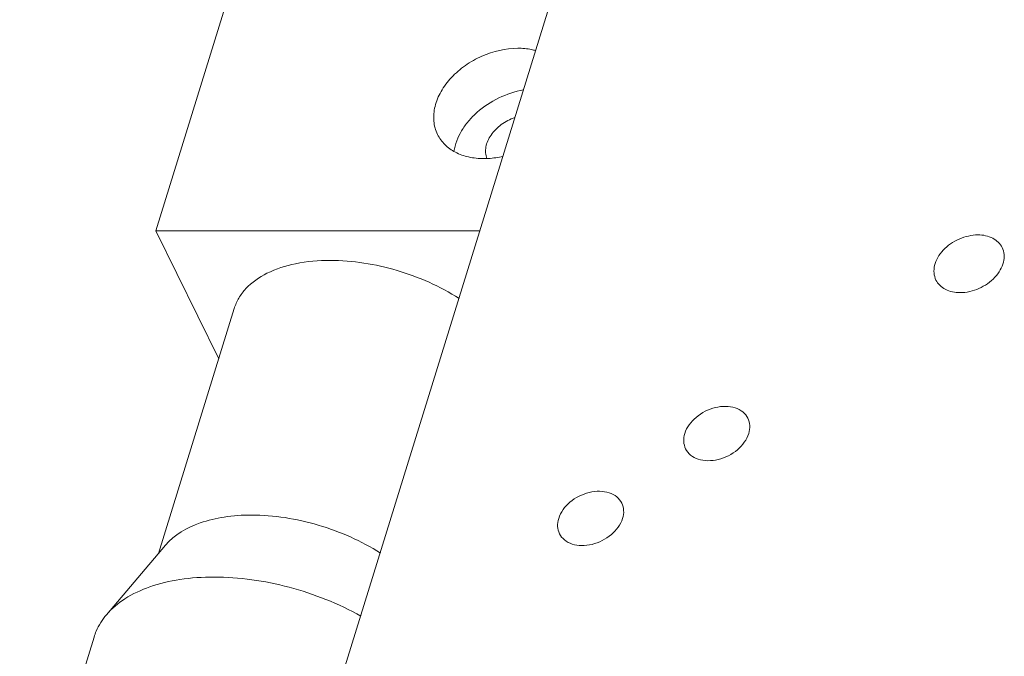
# Model space of a CAD drawing. Header units: millimetres. Extents: x 14311 to 14900, y 137 to 970.
# Tile 3 of 10: x 14555 to 14601, y 309 to 338. Entities that reach past the tile are written whole.
import ezdxf

# ---------------------------------------------------------------- set-up
doc = ezdxf.new("R2010")
doc.units = ezdxf.units.MM
doc.header["$LTSCALE"] = 0.3
doc.layers.add('轮廓线', color=7, linetype='Continuous', lineweight=20)

msp = doc.modelspace()

# ---------------------------------------------------------------- linework, layer by layer
at = {"layer": '轮廓线'}
for p, q in [((14570.045, 308.244), (14598.609, 400.677)), ((14561.384, 328.568), (14565.015, 340.318)), ((14564.284, 322.659), (14561.384, 328.568)), ((14561.384, 328.568), (14576.325, 328.568)), ((14561.509, 313.679), (14565.001, 324.981)), ((14561.829, 314.057), (14559.109, 310.849)), ((14555.11, 298.731), (14558.536, 309.817))]:
    msp.add_line(p, q, dxfattribs=at)
for points, knots in [([(14578.079, 336.989), (14577.513, 336.989), (14576.647, 336.784), (14575.649, 336.221), (14575.004, 335.666), (14574.519, 335.023), (14574.23, 334.332), (14574.174, 333.743), (14574.251, 333.308), (14574.328, 333.106), (14574.374, 333.011)], [0, 0, 0, 0, 0.269826, 0.409253, 0.544874, 0.672637, 0.790213, 0.897973, 0.949402, 1, 1, 1, 1]), ([(14578.899, 336.883), (14578.834, 336.901), (14578.565, 336.964), (14578.288, 336.989), (14578.079, 336.989)], [0, 0, 0, 0, 0.241936, 1, 1, 1, 1]), ([(14575.134, 332.23), (14575.183, 332.561), (14575.378, 333.059), (14575.793, 333.637), (14576.337, 334.191), (14577.173, 334.741), (14577.94, 334.995), (14578.331, 335.064)], [0, 0, 0, 0, 0.222153, 0.343876, 0.471302, 0.735834, 1, 1, 1, 1]), ([(14577.938, 333.792), (14577.715, 333.716), (14577.301, 333.499), (14576.893, 333.094), (14576.683, 332.721), (14576.596, 332.441), (14576.579, 332.164), (14576.617, 331.988), (14576.647, 331.907)], [0, 0, 0, 0, 0.281013, 0.54879, 0.67265, 0.788327, 0.896647, 1, 1, 1, 1]), ([(14574.374, 333.011), (14574.459, 332.84), (14574.694, 332.516), (14575.197, 332.159), (14575.819, 331.942), (14576.271, 331.897), (14576.505, 331.897)], [0, 0, 0, 0, 0.226855, 0.46505, 0.722044, 1, 1, 1, 1]), ([(14576.505, 331.897), (14576.578, 331.897), (14576.875, 331.906), (14577.172, 331.951), (14577.39, 332.003)], [0, 0, 0, 0, 0.244203, 1, 1, 1, 1]), ([(14599.293, 328.376), (14598.997, 328.376), (14598.398, 328.235), (14597.776, 327.806), (14597.431, 327.348), (14597.279, 326.986), (14597.245, 326.623), (14597.306, 326.395), (14597.355, 326.295)], [0, 0, 0, 0, 0.270342, 0.544493, 0.672483, 0.790269, 0.898222, 1, 1, 1, 1]), ([(14600.407, 327.794), (14600.318, 327.975), (14599.975, 328.297), (14599.527, 328.376), (14599.293, 328.376)], [0, 0, 0, 0, 0.463617, 1, 1, 1, 1]), ([(14598.47, 325.713), (14598.766, 325.713), (14599.364, 325.854), (14599.986, 326.283), (14600.332, 326.741), (14600.483, 327.103), (14600.518, 327.466), (14600.456, 327.694), (14600.407, 327.794)], [0, 0, 0, 0, 0.270342, 0.544493, 0.672483, 0.790269, 0.898222, 1, 1, 1, 1]), ([(14565.001, 324.981), (14565.053, 325.149), (14565.2, 325.478), (14565.659, 326.085), (14566.542, 326.694), (14567.889, 327.115), (14568.891, 327.2), (14569.424, 327.2)], [0, 0, 0, 0, 0.099856, 0.203264, 0.430809, 0.696575, 1, 1, 1, 1]), ([(14569.424, 327.2), (14570.463, 327.2), (14572.553, 326.863), (14574.488, 326.009), (14575.369, 325.443)], [0, 0, 0, 0, 0.498282, 1, 1, 1, 1]), ([(14597.355, 326.295), (14597.444, 326.114), (14597.788, 325.792), (14598.236, 325.713), (14598.47, 325.713)], [0, 0, 0, 0, 0.463617, 1, 1, 1, 1]), ([(14588.686, 319.916), (14588.632, 320.027), (14588.463, 320.233), (14588.096, 320.421), (14587.652, 320.485), (14587.009, 320.405), (14586.274, 320.037), (14585.865, 319.5), (14585.776, 319.211)], [0, 0, 0, 0, 0.102644, 0.213548, 0.336569, 0.470479, 0.748204, 1, 1, 1, 1]), ([(14588.724, 319.211), (14588.76, 319.33), (14588.797, 319.572), (14588.737, 319.812), (14588.686, 319.916)], [0, 0, 0, 0, 0.517358, 1, 1, 1, 1]), ([(14585.776, 319.211), (14585.74, 319.093), (14585.703, 318.85), (14585.763, 318.61), (14585.814, 318.506)], [0, 0, 0, 0, 0.517358, 1, 1, 1, 1]), ([(14585.814, 318.506), (14585.868, 318.395), (14586.036, 318.189), (14586.404, 318.001), (14586.848, 317.937), (14587.491, 318.017), (14588.226, 318.385), (14588.634, 318.922), (14588.724, 319.211)], [0, 0, 0, 0, 0.102644, 0.213548, 0.336569, 0.470479, 0.748204, 1, 1, 1, 1]), ([(14582.87, 316), (14582.816, 316.11), (14582.648, 316.316), (14582.28, 316.504), (14581.836, 316.569), (14581.193, 316.488), (14580.459, 316.12), (14580.05, 315.583), (14579.961, 315.294)], [0, 0, 0, 0, 0.102644, 0.213548, 0.336569, 0.470479, 0.748204, 1, 1, 1, 1]), ([(14582.908, 315.294), (14582.945, 315.413), (14582.981, 315.656), (14582.921, 315.896), (14582.87, 316)], [0, 0, 0, 0, 0.517358, 1, 1, 1, 1]), ([(14565.793, 315.451), (14565.373, 315.451), (14564.57, 315.396), (14563.175, 315.072), (14562.239, 314.541), (14561.829, 314.057)], [0, 0, 0, 0, 0.292366, 0.557886, 1, 1, 1, 1]), ([(14571.738, 313.694), (14570.857, 314.259), (14568.922, 315.113), (14566.832, 315.451), (14565.793, 315.451)], [0, 0, 0, 0, 0.501719, 1, 1, 1, 1]), ([(14579.961, 315.294), (14579.924, 315.176), (14579.887, 314.933), (14579.947, 314.693), (14579.998, 314.589)], [0, 0, 0, 0, 0.517358, 1, 1, 1, 1]), ([(14579.998, 314.589), (14580.052, 314.479), (14580.221, 314.273), (14580.589, 314.085), (14581.032, 314.02), (14581.675, 314.101), (14582.41, 314.469), (14582.819, 315.006), (14582.908, 315.294)], [0, 0, 0, 0, 0.102644, 0.213548, 0.336569, 0.470479, 0.748204, 1, 1, 1, 1]), ([(14559.109, 310.849), (14559.352, 311.136), (14559.977, 311.657), (14561.144, 312.196), (14562.537, 312.524), (14563.54, 312.591), (14564.064, 312.591)], [0, 0, 0, 0, 0.208884, 0.444261, 0.708755, 1, 1, 1, 1]), ([(14564.064, 312.591), (14565.23, 312.591), (14567.591, 312.246), (14569.805, 311.367), (14570.843, 310.785)], [0, 0, 0, 0, 0.495068, 1, 1, 1, 1]), ([(14558.536, 309.817), (14558.564, 309.91), (14558.701, 310.281), (14558.916, 310.622), (14559.109, 310.849)], [0, 0, 0, 0, 0.246229, 1, 1, 1, 1])]:
    msp.add_open_spline(points, degree=3, knots=knots, dxfattribs=at)

doc.saveas('drawing.dxf')
